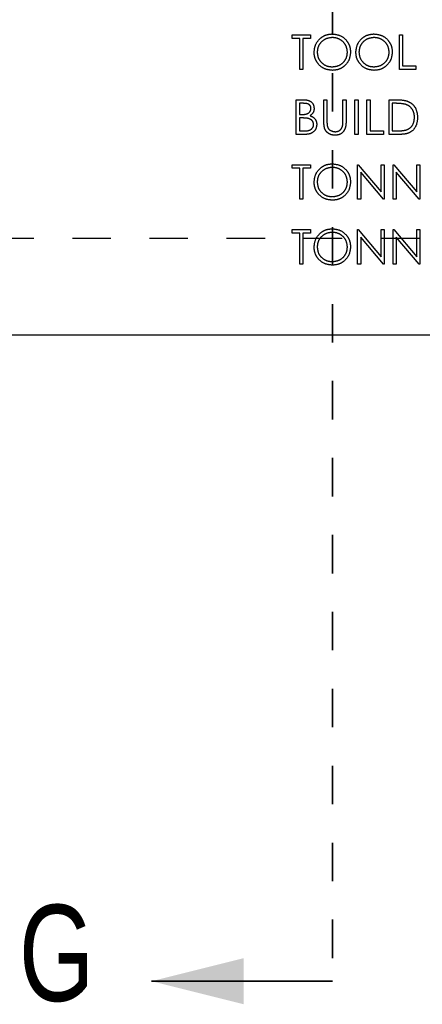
# Model space of a CAD drawing. Header units: inches. Extents: x 1880 to 2363, y -453 to -54.
# Tile 65 of 256: x 1901.94 to 1902.99, y -428.98 to -426.42. Entities that reach past the tile are written whole.
import ezdxf

# ---------------------------------------------------------------- set-up
doc = ezdxf.new("R2010")
doc.units = ezdxf.units.IN
doc.header["$LTSCALE"] = 0.5
doc.header["$MEASUREMENT"] = 0
doc.linetypes.add('HIDDEN', pattern=[0.225, 0.15, -0.075])
doc.linetypes.add('PHANTOM', pattern=[0.25, 0.125, -0.025, 0.025, -0.025, 0.025, -0.025])
doc.layers.add('SID-M-H', color=4, linetype='HIDDEN')
doc.layers.add('SID-M-S', color=105, linetype='Continuous')
doc.styles.add('SLDTEXTSTYLE0', font='TXT', dxfattribs={"width": 0.595745})

msp = doc.modelspace()

# ---------------------------------------------------------------- linework, layer by layer
at = {"color": 7, "linetype": 'PHANTOM', "lineweight": 35}
msp.add_line((1902.75267, -411.55517), (1902.75267, -428.91517), dxfattribs=at)
at = {"color": 7, "linetype": 'Continuous', "lineweight": 35}
msp.add_line((1902.75267, -428.91517), (1902.28267, -428.91517), dxfattribs=at)
msp.add_solid([(1902.28267, -428.91517), (1902.52267, -428.97517), (1902.52267, -428.85517)], dxfattribs=at)
at = {"layer": 'SID-M-H'}
for p, q in [((1902.64857, -426.45557), (1902.69587, -426.45557)), ((1902.64857, -426.4648), (1902.64857, -426.45557)), ((1902.66818, -426.4648), (1902.64857, -426.4648)), ((1902.66818, -426.54557), (1902.66818, -426.4648)), ((1902.67626, -426.4648), (1902.67626, -426.54557)), ((1902.69587, -426.4648), (1902.67626, -426.4648)), ((1902.69587, -426.45557), (1902.69587, -426.4648)), ((1902.92664, -426.45557), (1902.93472, -426.45557)), ((1902.92664, -426.54557), (1902.92664, -426.45557)), ((1902.93472, -426.45557), (1902.93472, -426.53634)), ((1902.67626, -426.54557), (1902.66818, -426.54557)), ((1902.96934, -426.54557), (1902.92664, -426.54557)), ((1902.93472, -426.53634), (1902.96934, -426.53634)), ((1902.96934, -426.53634), (1902.96934, -426.54557)), ((1902.65895, -426.62432), (1902.67651, -426.62432)), ((1902.65895, -426.71432), (1902.65895, -426.62432)), ((1902.73049, -426.62432), (1902.73857, -426.62432)), ((1902.73049, -426.67868), (1902.73049, -426.62432)), ((1902.73857, -426.62432), (1902.73857, -426.67825)), ((1902.7801, -426.67825), (1902.7801, -426.62432)), ((1902.7801, -426.62432), (1902.78818, -426.62432)), ((1902.78818, -426.62432), (1902.78818, -426.67868)), ((1902.81126, -426.62432), (1902.81934, -426.62432)), ((1902.81126, -426.71432), (1902.81126, -426.62432)), ((1902.81934, -426.62432), (1902.81934, -426.71432)), ((1902.84241, -426.62432), (1902.85049, -426.62432)), ((1902.84241, -426.71432), (1902.84241, -426.62432)), ((1902.85049, -426.62432), (1902.85049, -426.70509)), ((1902.9001, -426.62432), (1902.91828, -426.62432)), ((1902.9001, -426.71432), (1902.9001, -426.62432)), ((1902.67799, -426.63355), (1902.66703, -426.63355)), ((1902.66703, -426.63355), (1902.66703, -426.6624)), ((1902.91451, -426.63355), (1902.90818, -426.63355)), ((1902.90818, -426.63355), (1902.90818, -426.70509)), ((1902.66703, -426.6624), (1902.67245, -426.6624)), ((1902.67238, -426.67163), (1902.66703, -426.67163)), ((1902.66703, -426.67163), (1902.66703, -426.70509)), ((1902.66703, -426.70509), (1902.67853, -426.70509)), ((1902.85049, -426.70509), (1902.8851, -426.70509)), ((1902.8851, -426.70509), (1902.8851, -426.71432)), ((1902.90818, -426.70509), (1902.91851, -426.70509)), ((1902.68329, -426.71432), (1902.65895, -426.71432)), ((1902.81934, -426.71432), (1902.81126, -426.71432)), ((1902.8851, -426.71432), (1902.84241, -426.71432)), ((1902.928, -426.71432), (1902.9001, -426.71432)), ((1902.64857, -426.79307), (1902.69587, -426.79307)), ((1902.64857, -426.8023), (1902.64857, -426.79307)), ((1902.66818, -426.8023), (1902.64857, -426.8023)), ((1902.66818, -426.88307), (1902.66818, -426.8023)), ((1902.67626, -426.8023), (1902.67626, -426.88307)), ((1902.69587, -426.8023), (1902.67626, -426.8023)), ((1902.69587, -426.79307), (1902.69587, -426.8023)), ((1902.81818, -426.79307), (1902.81988, -426.79307)), ((1902.81818, -426.88307), (1902.81818, -426.79307)), ((1902.81988, -426.79307), (1902.87934, -426.86391)), ((1902.87934, -426.79307), (1902.88741, -426.79307)), ((1902.87934, -426.86391), (1902.87934, -426.79307)), ((1902.88741, -426.79307), (1902.88741, -426.88307)), ((1902.91049, -426.79307), (1902.91218, -426.79307)), ((1902.91049, -426.88307), (1902.91049, -426.79307)), ((1902.91218, -426.79307), (1902.97164, -426.86391)), ((1902.97164, -426.79307), (1902.97972, -426.79307)), ((1902.97164, -426.86391), (1902.97164, -426.79307)), ((1902.97972, -426.79307), (1902.97972, -426.88307)), ((1902.88557, -426.88307), (1902.82626, -426.8124)), ((1902.82626, -426.8124), (1902.82626, -426.88307)), ((1902.97788, -426.88307), (1902.91857, -426.8124)), ((1902.91857, -426.8124), (1902.91857, -426.88307)), ((1902.67626, -426.88307), (1902.66818, -426.88307)), ((1902.82626, -426.88307), (1902.81818, -426.88307)), ((1902.88741, -426.88307), (1902.88557, -426.88307)), ((1902.91857, -426.88307), (1902.91049, -426.88307)), ((1902.97972, -426.88307), (1902.97788, -426.88307)), ((1902.64857, -426.96182), (1902.69587, -426.96182)), ((1902.64857, -426.97105), (1902.64857, -426.96182)), ((1902.69587, -426.96182), (1902.69587, -426.97105)), ((1902.81818, -426.96182), (1902.81988, -426.96182)), ((1902.81818, -427.05182), (1902.81818, -426.96182)), ((1902.81988, -426.96182), (1902.87934, -427.03266)), ((1902.87934, -426.96182), (1902.88741, -426.96182)), ((1902.87934, -427.03266), (1902.87934, -426.96182)), ((1902.88741, -426.96182), (1902.88741, -427.05182)), ((1902.91049, -426.96182), (1902.91218, -426.96182)), ((1902.91049, -427.05182), (1902.91049, -426.96182)), ((1902.91218, -426.96182), (1902.97164, -427.03266)), ((1902.97164, -426.96182), (1902.97972, -426.96182)), ((1902.97164, -427.03266), (1902.97164, -426.96182)), ((1902.97972, -426.96182), (1902.97972, -427.05182)), ((1910.17767, -426.98517), (1897.67767, -426.98517)), ((1902.66818, -426.97105), (1902.64857, -426.97105)), ((1902.66818, -427.05182), (1902.66818, -426.97105)), ((1902.67626, -426.97105), (1902.67626, -427.05182)), ((1902.69587, -426.97105), (1902.67626, -426.97105)), ((1902.88557, -427.05182), (1902.82626, -426.98115)), ((1902.82626, -426.98115), (1902.82626, -427.05182)), ((1902.97788, -427.05182), (1902.91857, -426.98115)), ((1902.91857, -426.98115), (1902.91857, -427.05182)), ((1902.67626, -427.05182), (1902.66818, -427.05182)), ((1902.82626, -427.05182), (1902.81818, -427.05182)), ((1902.88741, -427.05182), (1902.88557, -427.05182)), ((1902.91857, -427.05182), (1902.91049, -427.05182)), ((1902.97972, -427.05182), (1902.97788, -427.05182))]:
    msp.add_line(p, q, dxfattribs=at)
for points, knots in [([(1902.7051, -426.50097), (1902.70594, -426.49403), (1902.7076, -426.48014), (1902.71992, -426.46432), (1902.73546, -426.4549), (1902.74638, -426.45381), (1902.75184, -426.45327)], [0, 0, 0, 0, 0.279731, 0.5593268, 0.7796805, 1, 1, 1, 1]), ([(1902.75223, -426.4625), (1902.74655, -426.46324), (1902.73519, -426.46471), (1902.72219, -426.47473), (1902.71441, -426.48749), (1902.71359, -426.49645), (1902.71318, -426.50093)], [0, 0, 0, 0, 0.27962705, 0.55934953, 0.77963023, 1, 1, 1, 1]), ([(1902.75184, -426.45327), (1902.75889, -426.45401), (1902.77299, -426.45549), (1902.78876, -426.46826), (1902.79833, -426.48394), (1902.79926, -426.495), (1902.79972, -426.50054)], [0, 0, 0, 0, 0.2797673, 0.5593585, 0.7795711, 1, 1, 1, 1]), ([(1902.79164, -426.50052), (1902.79095, -426.49481), (1902.78957, -426.48338), (1902.77862, -426.47099), (1902.76565, -426.46382), (1902.7567, -426.46294), (1902.75223, -426.4625)], [0, 0, 0, 0, 0.279468, 0.5588703, 0.7795158, 1, 1, 1, 1]), ([(1902.81357, -426.50097), (1902.8144, -426.49403), (1902.81606, -426.48014), (1902.82838, -426.46432), (1902.84393, -426.4549), (1902.85484, -426.45381), (1902.8603, -426.45327)], [0, 0, 0, 0, 0.279731, 0.5593268, 0.7796805, 1, 1, 1, 1]), ([(1902.86069, -426.4625), (1902.85501, -426.46324), (1902.84365, -426.46471), (1902.83065, -426.47473), (1902.82287, -426.48749), (1902.82205, -426.49645), (1902.82164, -426.50093)], [0, 0, 0, 0, 0.2796271, 0.5593495, 0.7796302, 1, 1, 1, 1]), ([(1902.8603, -426.45327), (1902.86735, -426.45401), (1902.88145, -426.45549), (1902.89722, -426.46826), (1902.90679, -426.48394), (1902.90772, -426.495), (1902.90818, -426.50054)], [0, 0, 0, 0, 0.2797673, 0.55935845, 0.7795711, 1, 1, 1, 1]), ([(1902.9001, -426.50052), (1902.89941, -426.49481), (1902.89803, -426.48338), (1902.88708, -426.47099), (1902.87411, -426.46382), (1902.86516, -426.46294), (1902.86069, -426.4625)], [0, 0, 0, 0, 0.279468, 0.5588703, 0.7795158, 1, 1, 1, 1]), ([(1902.75256, -426.54788), (1902.74558, -426.54711), (1902.73163, -426.54557), (1902.71612, -426.53284), (1902.70656, -426.51739), (1902.70559, -426.50645), (1902.7051, -426.50097)], [0, 0, 0, 0, 0.27966329, 0.55935394, 0.77963639, 1, 1, 1, 1]), ([(1902.71318, -426.50093), (1902.71387, -426.50661), (1902.71525, -426.51795), (1902.72612, -426.53019), (1902.73888, -426.53755), (1902.74778, -426.53829), (1902.75223, -426.53865)], [0, 0, 0, 0, 0.279416, 0.5590765, 0.779478, 1, 1, 1, 1]), ([(1902.75223, -426.53865), (1902.75795, -426.538), (1902.76937, -426.5367), (1902.78261, -426.52684), (1902.7904, -426.51401), (1902.79123, -426.50502), (1902.79164, -426.50052)], [0, 0, 0, 0, 0.27982967, 0.55938902, 0.77965383, 1, 1, 1, 1]), ([(1902.79972, -426.50054), (1902.79893, -426.50752), (1902.79735, -426.52149), (1902.78453, -426.53697), (1902.76901, -426.54648), (1902.75804, -426.54741), (1902.75256, -426.54788)], [0, 0, 0, 0, 0.2796304, 0.5593429, 0.7795972, 1, 1, 1, 1]), ([(1902.86102, -426.54788), (1902.85404, -426.54711), (1902.8401, -426.54557), (1902.82458, -426.53284), (1902.81502, -426.51739), (1902.81405, -426.50645), (1902.81357, -426.50097)], [0, 0, 0, 0, 0.2796633, 0.5593539, 0.7796364, 1, 1, 1, 1]), ([(1902.82164, -426.50093), (1902.82233, -426.50661), (1902.82371, -426.51795), (1902.83459, -426.53019), (1902.84734, -426.53755), (1902.85624, -426.53829), (1902.86069, -426.53865)], [0, 0, 0, 0, 0.279416, 0.5590765, 0.779478, 1, 1, 1, 1]), ([(1902.86069, -426.53865), (1902.86641, -426.538), (1902.87784, -426.5367), (1902.89108, -426.52684), (1902.89886, -426.51401), (1902.89969, -426.50502), (1902.9001, -426.50052)], [0, 0, 0, 0, 0.2798297, 0.559389, 0.7796538, 1, 1, 1, 1]), ([(1902.90818, -426.50054), (1902.90739, -426.50752), (1902.90581, -426.52149), (1902.89299, -426.53697), (1902.87747, -426.54648), (1902.8665, -426.54741), (1902.86102, -426.54788)], [0, 0, 0, 0, 0.27963036, 0.55934292, 0.77959724, 1, 1, 1, 1]), ([(1902.67651, -426.62432), (1902.68037, -426.62441), (1902.68804, -426.62457), (1902.69818, -426.62916), (1902.70409, -426.63757), (1902.70477, -426.64361), (1902.7051, -426.64663)], [0, 0, 0, 0, 0.2813174, 0.559922, 0.7799345, 1, 1, 1, 1]), ([(1902.91828, -426.62432), (1902.92369, -426.62433), (1902.93334, -426.62434), (1902.94271, -426.62658), (1902.94684, -426.62757)], [0, 0, 0, 0, 0.5604447, 1, 1, 1, 1]), ([(1902.94684, -426.62757), (1902.95142, -426.62979), (1902.96058, -426.63423), (1902.97171, -426.6494), (1902.9731, -426.66248), (1902.97395, -426.67046)], [0, 0, 0, 0, 0.2802641, 0.5607148, 1, 1, 1, 1]), ([(1902.67245, -426.6624), (1902.67811, -426.66239), (1902.68518, -426.66237), (1902.69215, -426.65781), (1902.69485, -426.65468), (1902.6967, -426.65091), (1902.69692, -426.64816), (1902.69703, -426.64679)], [0, 0, 0, 0, 0.4986071, 0.6240085, 0.7494012, 0.8747358, 1, 1, 1, 1]), ([(1902.69703, -426.64679), (1902.69677, -426.64457), (1902.69637, -426.64124), (1902.69353, -426.63781), (1902.68815, -426.63396), (1902.6825, -426.63374), (1902.67799, -426.63355)], [0, 0, 0, 0, 0.2492836, 0.3749253, 0.5006447, 1, 1, 1, 1]), ([(1902.7051, -426.64663), (1902.70495, -426.64875), (1902.70465, -426.653), (1902.70168, -426.66021), (1902.69734, -426.66367), (1902.6947, -426.66577)], [0, 0, 0, 0, 0.2808667, 0.5615271, 1, 1, 1, 1]), ([(1902.94217, -426.63608), (1902.93704, -426.63518), (1902.92789, -426.63356), (1902.9186, -426.63356), (1902.91451, -426.63355)], [0, 0, 0, 0, 0.5595421, 1, 1, 1, 1]), ([(1902.96587, -426.67044), (1902.96558, -426.66623), (1902.965, -426.65781), (1902.95942, -426.64721), (1902.95146, -426.63963), (1902.94527, -426.63726), (1902.94217, -426.63608)], [0, 0, 0, 0, 0.2801784, 0.5597646, 0.7797967, 1, 1, 1, 1]), ([(1902.68922, -426.6727), (1902.68609, -426.67231), (1902.6805, -426.67162), (1902.67486, -426.67163), (1902.67238, -426.67163)], [0, 0, 0, 0, 0.559734, 1, 1, 1, 1]), ([(1902.70395, -426.68878), (1902.70368, -426.68657), (1902.70314, -426.68215), (1902.69793, -426.67573), (1902.69252, -426.67385), (1902.68922, -426.6727)], [0, 0, 0, 0, 0.2799437, 0.5604286, 1, 1, 1, 1]), ([(1902.6947, -426.66577), (1902.6974, -426.66687), (1902.70278, -426.66905), (1902.70845, -426.67508), (1902.71153, -426.68196), (1902.71186, -426.6865), (1902.71203, -426.68878)], [0, 0, 0, 0, 0.2803823, 0.5596055, 0.7797648, 1, 1, 1, 1]), ([(1902.73209, -426.69765), (1902.73152, -426.69413), (1902.73049, -426.68785), (1902.73049, -426.68148), (1902.73049, -426.67868)], [0, 0, 0, 0, 0.5594986, 1, 1, 1, 1]), ([(1902.73857, -426.67825), (1902.73856, -426.68049), (1902.73854, -426.68448), (1902.73881, -426.68847), (1902.73893, -426.69022)], [0, 0, 0, 0, 0.5601244, 1, 1, 1, 1]), ([(1902.78818, -426.67868), (1902.78811, -426.6837), (1902.78795, -426.69367), (1902.78252, -426.70696), (1902.77205, -426.71536), (1902.76416, -426.71621), (1902.76022, -426.71663)], [0, 0, 0, 0, 0.2816547, 0.5601107, 0.7800798, 1, 1, 1, 1]), ([(1902.77918, -426.69222), (1902.77953, -426.68962), (1902.78013, -426.68499), (1902.78011, -426.68031), (1902.7801, -426.67825)], [0, 0, 0, 0, 0.5596244, 1, 1, 1, 1]), ([(1902.97395, -426.67046), (1902.97329, -426.67722), (1902.97198, -426.69071), (1902.96032, -426.70681), (1902.94393, -426.71384), (1902.93332, -426.71416), (1902.928, -426.71432)], [0, 0, 0, 0, 0.280124, 0.5592478, 0.7788365, 1, 1, 1, 1]), ([(1902.94424, -426.7028), (1902.94783, -426.70123), (1902.95502, -426.69808), (1902.96408, -426.68671), (1902.96519, -426.67661), (1902.96587, -426.67044)], [0, 0, 0, 0, 0.2805364, 0.5610151, 1, 1, 1, 1]), ([(1902.67853, -426.70509), (1902.68441, -426.70509), (1902.69323, -426.70508), (1902.70099, -426.69817), (1902.70358, -426.69305), (1902.70383, -426.6902), (1902.70395, -426.68878)], [0, 0, 0, 0, 0.49936022, 0.74873595, 0.8743989, 1, 1, 1, 1]), ([(1902.71203, -426.68878), (1902.71149, -426.69281), (1902.71043, -426.70088), (1902.70233, -426.70944), (1902.6928, -426.71378), (1902.68646, -426.71414), (1902.68329, -426.71432)], [0, 0, 0, 0, 0.2791411, 0.5586537, 0.779059, 1, 1, 1, 1]), ([(1902.76022, -426.71663), (1902.7568, -426.7164), (1902.74997, -426.71593), (1902.74136, -426.71146), (1902.73505, -426.70517), (1902.73308, -426.70015), (1902.73209, -426.69765)], [0, 0, 0, 0, 0.28022079, 0.5599142, 0.77995189, 1, 1, 1, 1]), ([(1902.73893, -426.69022), (1902.7395, -426.69297), (1902.74064, -426.69846), (1902.74835, -426.70554), (1902.75544, -426.7067), (1902.75977, -426.7074)], [0, 0, 0, 0, 0.2810568, 0.5608207, 1, 1, 1, 1]), ([(1902.75977, -426.7074), (1902.76225, -426.70713), (1902.76721, -426.7066), (1902.77321, -426.70279), (1902.77731, -426.69779), (1902.77856, -426.69408), (1902.77918, -426.69222)], [0, 0, 0, 0, 0.2797867, 0.5593768, 0.7795688, 1, 1, 1, 1]), ([(1902.91851, -426.70509), (1902.92336, -426.70511), (1902.93201, -426.70513), (1902.94051, -426.70351), (1902.94424, -426.7028)], [0, 0, 0, 0, 0.5604262, 1, 1, 1, 1]), ([(1902.7051, -426.83847), (1902.70594, -426.83153), (1902.7076, -426.81764), (1902.71992, -426.80182), (1902.73546, -426.7924), (1902.74638, -426.79131), (1902.75184, -426.79077)], [0, 0, 0, 0, 0.279731, 0.5593268, 0.7796805, 1, 1, 1, 1]), ([(1902.75223, -426.8), (1902.74655, -426.80074), (1902.73519, -426.80221), (1902.72219, -426.81223), (1902.71441, -426.82499), (1902.71359, -426.83395), (1902.71318, -426.83843)], [0, 0, 0, 0, 0.2796271, 0.5593495, 0.7796302, 1, 1, 1, 1]), ([(1902.75184, -426.79077), (1902.75889, -426.79151), (1902.77299, -426.79299), (1902.78876, -426.80576), (1902.79833, -426.82144), (1902.79926, -426.8325), (1902.79972, -426.83804)], [0, 0, 0, 0, 0.2797673, 0.55935845, 0.7795711, 1, 1, 1, 1]), ([(1902.79164, -426.83802), (1902.79095, -426.83231), (1902.78957, -426.82088), (1902.77862, -426.80849), (1902.76565, -426.80132), (1902.7567, -426.80044), (1902.75223, -426.8)], [0, 0, 0, 0, 0.279468, 0.5588703, 0.7795158, 1, 1, 1, 1]), ([(1902.75256, -426.88538), (1902.74558, -426.88461), (1902.73163, -426.88307), (1902.71612, -426.87034), (1902.70656, -426.85489), (1902.70559, -426.84395), (1902.7051, -426.83847)], [0, 0, 0, 0, 0.2796633, 0.5593539, 0.7796364, 1, 1, 1, 1]), ([(1902.71318, -426.83843), (1902.71387, -426.84411), (1902.71525, -426.85545), (1902.72612, -426.86769), (1902.73888, -426.87505), (1902.74778, -426.87579), (1902.75223, -426.87615)], [0, 0, 0, 0, 0.279416, 0.5590765, 0.779478, 1, 1, 1, 1]), ([(1902.75223, -426.87615), (1902.75795, -426.8755), (1902.76937, -426.8742), (1902.78261, -426.86434), (1902.7904, -426.85151), (1902.79123, -426.84252), (1902.79164, -426.83802)], [0, 0, 0, 0, 0.2798297, 0.559389, 0.7796538, 1, 1, 1, 1]), ([(1902.79972, -426.83804), (1902.79893, -426.84502), (1902.79735, -426.85899), (1902.78453, -426.87447), (1902.76901, -426.88398), (1902.75804, -426.88491), (1902.75256, -426.88538)], [0, 0, 0, 0, 0.2796304, 0.5593429, 0.7795972, 1, 1, 1, 1]), ([(1902.7051, -427.00722), (1902.70594, -427.00028), (1902.7076, -426.98639), (1902.71992, -426.97057), (1902.73546, -426.96115), (1902.74638, -426.96006), (1902.75184, -426.95952)], [0, 0, 0, 0, 0.279731, 0.5593268, 0.7796805, 1, 1, 1, 1]), ([(1902.75184, -426.95952), (1902.75889, -426.96026), (1902.77299, -426.96174), (1902.78876, -426.97451), (1902.79833, -426.99019), (1902.79926, -427.00125), (1902.79972, -427.00679)], [0, 0, 0, 0, 0.2797673, 0.55935845, 0.7795711, 1, 1, 1, 1]), ([(1902.75223, -426.96875), (1902.74655, -426.96949), (1902.73519, -426.97096), (1902.72219, -426.98098), (1902.71441, -426.99374), (1902.71359, -427.0027), (1902.71318, -427.00718)], [0, 0, 0, 0, 0.2796271, 0.5593495, 0.7796302, 1, 1, 1, 1]), ([(1902.79164, -427.00677), (1902.79095, -427.00106), (1902.78957, -426.98963), (1902.77862, -426.97724), (1902.76565, -426.97007), (1902.7567, -426.96919), (1902.75223, -426.96875)], [0, 0, 0, 0, 0.279468, 0.5588703, 0.7795158, 1, 1, 1, 1]), ([(1902.75256, -427.05413), (1902.74558, -427.05336), (1902.73163, -427.05182), (1902.71612, -427.03909), (1902.70656, -427.02364), (1902.70559, -427.0127), (1902.7051, -427.00722)], [0, 0, 0, 0, 0.2796633, 0.5593539, 0.7796364, 1, 1, 1, 1]), ([(1902.71318, -427.00718), (1902.71387, -427.01286), (1902.71525, -427.0242), (1902.72612, -427.03644), (1902.73888, -427.0438), (1902.74778, -427.04454), (1902.75223, -427.0449)], [0, 0, 0, 0, 0.279416, 0.5590765, 0.779478, 1, 1, 1, 1]), ([(1902.75223, -427.0449), (1902.75795, -427.04425), (1902.76937, -427.04295), (1902.78261, -427.03309), (1902.7904, -427.02026), (1902.79123, -427.01127), (1902.79164, -427.00677)], [0, 0, 0, 0, 0.27982967, 0.55938902, 0.77965383, 1, 1, 1, 1]), ([(1902.79972, -427.00679), (1902.79893, -427.01377), (1902.79735, -427.02774), (1902.78453, -427.04322), (1902.76901, -427.05273), (1902.75804, -427.05366), (1902.75256, -427.05413)], [0, 0, 0, 0, 0.2796304, 0.5593429, 0.7795972, 1, 1, 1, 1])]:
    msp.add_open_spline(points, degree=3, knots=knots, dxfattribs=at)
at = {"layer": 'SID-M-S'}
msp.add_line((1897.67767, -427.23517), (1910.17767, -427.23517), dxfattribs=at)

# ---------------------------------------------------------------- texts
at = {"color": 7, "style": 'SLDTEXTSTYLE0', "width": 0.75}
msp.add_text('G', height=0.25, dxfattribs=at).set_placement((1901.9389, -428.96667))

doc.saveas('drawing.dxf')
